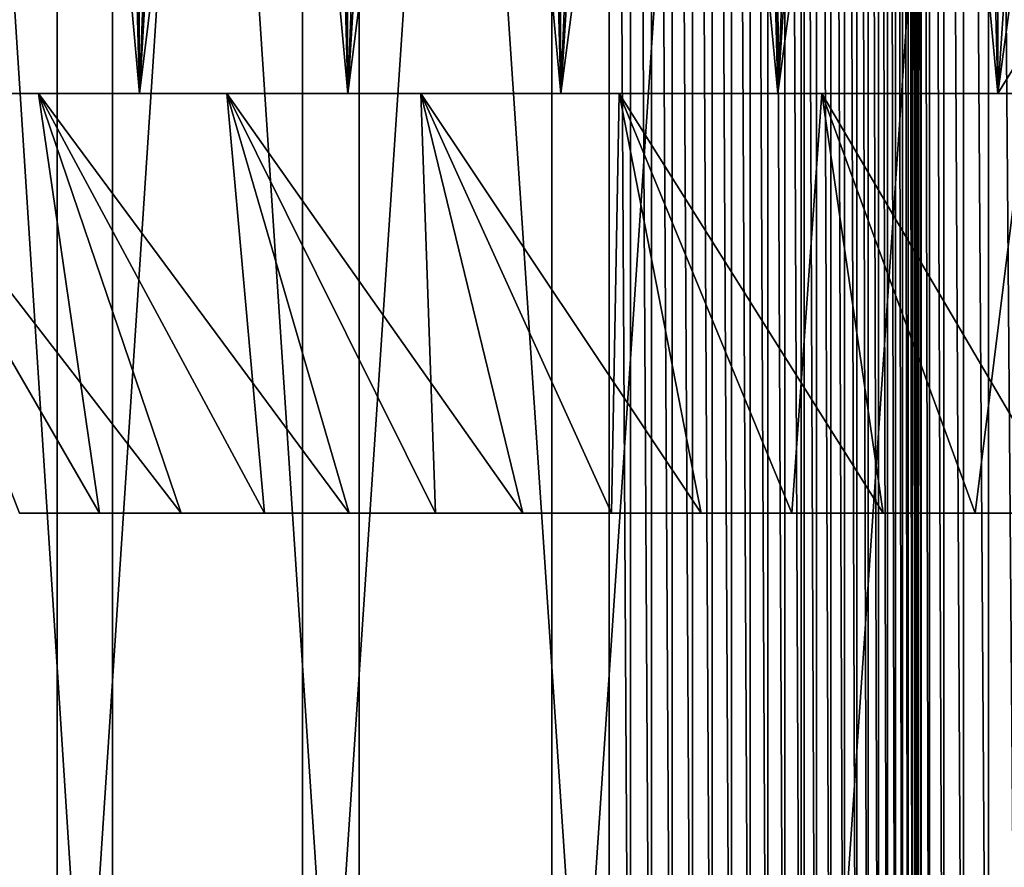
# Model space of a CAD drawing. Header units: metres. Extents: x -30 to 30, y -76 to 64.
# Tile 98 of 256: x -7.46 to -2.3, y -71.36 to -66.91. Entities that reach past the tile are written whole.
import ezdxf

# ---------------------------------------------------------------- set-up
doc = ezdxf.new("R2010")
doc.units = ezdxf.units.M
doc.layers.add('solid_508511', color=7, linetype='CONTINUOUS')

msp = doc.modelspace()

# ---------------------------------------------------------------- linework, layer by layer
at = {"layer": 'solid_508511'}
for points in [[(-8.526013, -55.200001, -21.361345), (-7.264153, -55.200001, -21.822742), (-8.526011, -74.800003, -21.361347)], [(-7.264153, -55.200001, -21.822742), (-7.26415, -74.800003, -21.822744), (-8.526011, -74.800003, -21.361347)], [(-8.240643, -55.200001, 21.473049), (-8.240661, -74.800003, 21.473042), (-6.972765, -74.800003, 21.917585)], [(-6.972752, -55.200001, 21.917589), (-8.240643, -55.200001, 21.473049), (-6.972765, -74.800003, 21.917585)], [(-7.264153, -55.200001, -21.822742), (-5.977503, -55.200001, -22.209671), (-7.26415, -74.800003, -21.822744)], [(-5.977503, -55.200001, -22.209671), (-5.9775, -74.800003, -22.209671), (-7.26415, -74.800003, -21.822744)], [(-6.972752, -55.200001, 21.917589), (-6.972765, -74.800003, 21.917585), (-5.681076, -74.800003, 22.287336)], [(-5.681067, -55.200001, 22.287338), (-6.972752, -55.200001, 21.917589), (-5.681076, -74.800003, 22.287336)], [(-5.977503, -55.200001, -22.209671), (-4.670455, -55.200001, -22.520809), (-5.9775, -74.800003, -22.209671)], [(-4.670455, -55.200001, -22.520809), (-4.670454, -74.800003, -22.520809), (-5.9775, -74.800003, -22.209671)], [(-5.681067, -55.200001, 22.287338), (-5.681076, -74.800003, 22.287336), (-4.37, -74.800003, 22.581034)], [(-5.681067, -55.200001, 22.287338), (-4.37, -74.800003, 22.581034), (-4.37, -55.200001, 22.581034)], [(-4.670455, -55.200001, -22.520809), (-3.347471, -55.200001, -22.755096), (-4.670454, -74.800003, -22.520809)], [(-3.347471, -55.200001, -22.755096), (-3.347469, -74.800003, -22.755096), (-4.670454, -74.800003, -22.520809)], [(-4.257814, -74.800003, 22.60611), (-4.37, -55.200001, 22.581034), (-4.37, -74.800003, 22.581034)], [(-4.257815, -55.200001, 22.60611), (-4.37, -55.200001, 22.581034), (-4.257814, -74.800003, 22.60611)], [(-4.257815, -55.200001, 22.60611), (-4.257814, -74.800003, 22.60611), (-4.147255, -74.800003, 22.637589)], [(-4.147255, -55.200001, 22.637589), (-4.257815, -55.200001, 22.60611), (-4.147255, -74.800003, 22.637589)], [(-4.147255, -55.200001, 22.637589), (-4.147255, -74.800003, 22.637589), (-4.038687, -74.800003, 22.675369)], [(-4.038687, -55.200001, 22.675369), (-4.147255, -55.200001, 22.637589), (-4.038687, -74.800003, 22.675369)], [(-4.038687, -55.200001, 22.675369), (-4.038687, -74.800003, 22.675369), (-3.932469, -74.800003, 22.719324)], [(-3.932469, -55.200001, 22.719324), (-4.038687, -55.200001, 22.675369), (-3.932469, -74.800003, 22.719324)], [(-3.932469, -55.200001, 22.719324), (-3.932469, -74.800003, 22.719324), (-3.828951, -74.800003, 22.769308)], [(-3.828951, -55.200001, 22.769308), (-3.932469, -55.200001, 22.719324), (-3.828951, -74.800003, 22.769308)], [(-3.828951, -55.200001, 22.769308), (-3.828951, -74.800003, 22.769308), (-3.728477, -74.800003, 22.825157)], [(-3.728477, -55.200001, 22.825157), (-3.828951, -55.200001, 22.769308), (-3.728477, -74.800003, 22.825157)], [(-3.728477, -55.200001, 22.825157), (-3.728477, -74.800003, 22.825157), (-3.631376, -74.800003, 22.886688)], [(-3.631376, -55.200001, 22.886688), (-3.728477, -55.200001, 22.825157), (-3.631376, -74.800003, 22.886688)], [(-3.631376, -55.200001, 22.886688), (-3.631376, -74.800003, 22.886688), (-3.537972, -74.800003, 22.953695)], [(-3.537972, -55.200001, 22.953695), (-3.631376, -55.200001, 22.886688), (-3.537972, -74.800003, 22.953695)], [(-3.537972, -55.200001, 22.953695), (-3.537972, -74.800003, 22.953695), (-3.448571, -74.800003, 23.025957)], [(-3.448571, -55.200001, 23.025957), (-3.537972, -55.200001, 22.953695), (-3.448571, -74.800003, 23.025957)], [(-3.448571, -55.200001, 23.025957), (-3.448571, -74.800003, 23.025957), (-3.36347, -74.800003, 23.103237)], [(-3.36347, -55.200001, 23.103237), (-3.448571, -55.200001, 23.025957), (-3.36347, -74.800003, 23.103237)], [(-3.36347, -55.200001, 23.103237), (-3.36347, -74.800003, 23.103237), (-3.282949, -74.800003, 23.185278)], [(-3.282949, -55.200001, 23.185278), (-3.36347, -55.200001, 23.103237), (-3.282949, -74.800003, 23.185278)], [(-3.347471, -55.200001, -22.755096), (-2.013062, -55.200001, -22.911734), (-3.347469, -74.800003, -22.755096)], [(-2.013062, -55.200001, -22.911734), (-2.013062, -74.800003, -22.911736), (-3.347469, -74.800003, -22.755096)], [(-3.282949, -55.200001, 23.185278), (-3.282949, -74.800003, 23.185278), (-3.207275, -74.800003, 23.271811)], [(-3.207275, -55.200001, 23.271811), (-3.282949, -55.200001, 23.185278), (-3.207275, -74.800003, 23.271811)], [(-3.207275, -55.200001, 23.271811), (-3.207275, -74.800003, 23.271811), (-3.136698, -74.800003, 23.362547)], [(-3.136697, -55.200001, 23.362547), (-3.207275, -55.200001, 23.271811), (-3.136698, -74.800003, 23.362547)], [(-3.136697, -55.200001, 23.362547), (-3.136698, -74.800003, 23.362547), (-3.07145, -74.800003, 23.457188)], [(-3.07145, -55.200001, 23.45719), (-3.136697, -55.200001, 23.362547), (-3.07145, -74.800003, 23.457188)], [(-3.07145, -55.200001, 23.45719), (-3.07145, -74.800003, 23.457188), (-3.011747, -74.800003, 23.555422)], [(-3.011747, -55.200001, 23.555424), (-3.07145, -55.200001, 23.45719), (-3.011747, -74.800003, 23.555422)], [(-3.011747, -55.200001, 23.555424), (-3.011747, -74.800003, 23.555422), (-2.957787, -74.800003, 23.656925)], [(-2.957787, -55.200001, 23.656925), (-3.011747, -55.200001, 23.555424), (-2.957787, -74.800003, 23.656925)], [(-2.957787, -55.200001, 23.656925), (-2.957787, -74.800003, 23.656925), (-2.909747, -74.800003, 23.761358)], [(-2.909747, -55.200001, 23.76136), (-2.957787, -55.200001, 23.656925), (-2.909747, -74.800003, 23.761358)], [(-2.909747, -55.200001, 23.76136), (-2.909747, -74.800003, 23.761358), (-2.867787, -74.800003, 23.868382)], [(-2.867787, -55.200001, 23.868382), (-2.909747, -55.200001, 23.76136), (-2.867787, -74.800003, 23.868382)], [(-2.867787, -55.200001, 23.868382), (-2.867787, -74.800003, 23.868382), (-2.832045, -74.800003, 23.977636)], [(-2.832045, -55.200001, 23.977638), (-2.867787, -55.200001, 23.868382), (-2.832045, -74.800003, 23.977636)], [(-2.832045, -55.200001, 23.977638), (-2.832045, -74.800003, 23.977636), (-2.802639, -74.800003, 24.088766)], [(-2.802639, -55.200001, 24.088766), (-2.832045, -55.200001, 23.977638), (-2.802639, -74.800003, 24.088766)], [(-2.802639, -55.200001, 24.088766), (-2.802639, -74.800003, 24.088766), (-2.779667, -74.800003, 24.201401)], [(-2.779667, -55.200001, 24.201401), (-2.802639, -55.200001, 24.088766), (-2.779667, -74.800003, 24.201401)], [(-2.779667, -55.200001, 24.201401), (-2.779667, -74.800003, 24.201401), (-2.763203, -74.800003, 24.31517)], [(-2.763203, -55.200001, 24.31517), (-2.779667, -55.200001, 24.201401), (-2.763203, -74.800003, 24.31517)], [(-2.763203, -55.200001, 24.31517), (-2.763203, -74.800003, 24.31517), (-2.753304, -74.800003, 24.429695)], [(-2.753304, -55.200001, 24.429697), (-2.763203, -55.200001, 24.31517), (-2.753304, -74.800003, 24.429695)], [(-2.753304, -55.200001, 24.429697), (-2.75, -74.800003, 24.544601), (-2.75, -55.200001, 24.544601)], [(-2.753304, -55.200001, 24.429697), (-2.753304, -74.800003, 24.429695), (-2.75, -74.800003, 24.544601)], [(-2.75, -74.800003, 24.544601), (-2.75, -74.800003, 25.75), (-2.75, -55.200001, 25.75)], [(-2.734935, -74.800003, 26.037453), (-2.75, -55.200001, 25.75), (-2.75, -74.800003, 25.75)], [(-2.75, -55.200001, 24.544601), (-2.75, -74.800003, 24.544601), (-2.75, -55.200001, 25.75)], [(-2.734935, -55.200001, 26.037453), (-2.75, -55.200001, 25.75), (-2.734935, -74.800003, 26.037453)], [(-2.734935, -55.200001, 26.037453), (-2.734935, -74.800003, 26.037453), (-2.689906, -74.800003, 26.321756)], [(-2.689906, -55.200001, 26.321756), (-2.734935, -55.200001, 26.037453), (-2.689906, -74.800003, 26.321756)], [(-2.689906, -55.200001, 26.321756), (-2.689906, -74.800003, 26.321756), (-2.615405, -74.800003, 26.599796)], [(-2.615406, -55.200001, 26.599796), (-2.689906, -55.200001, 26.321756), (-2.615405, -74.800003, 26.599796)], [(-2.615406, -55.200001, 26.599796), (-2.615405, -74.800003, 26.599796), (-2.51225, -74.800003, 26.868526)], [(-2.51225, -55.200001, 26.868525), (-2.615406, -55.200001, 26.599796), (-2.51225, -74.800003, 26.868526)], [(-2.51225, -55.200001, 26.868525), (-2.51225, -74.800003, 26.868526), (-2.38157, -74.800003, 27.125)], [(-2.38157, -55.200001, 27.125), (-2.51225, -55.200001, 26.868525), (-2.38157, -74.800003, 27.125)], [(-2.38157, -55.200001, 27.125), (-2.38157, -74.800003, 27.125), (-2.224797, -74.800003, 27.366409)], [(-2.224797, -55.200001, 27.366409), (-2.38157, -55.200001, 27.125), (-2.224797, -74.800003, 27.366409)], [(-7.892682, -67.300003, 15.619079), (-7.944337, -58.799999, 15.592867), (-7.415436, -58.799999, 15.851224)], [(-6.831862, -67.300003, -16.111345), (-7.594588, -58.799999, -15.766173), (-7.892682, -67.300003, -15.619079)], [(-7.892682, -67.300003, 15.619079), (-7.415436, -58.799999, 15.851224), (-6.877816, -58.799999, 16.091787)], [(-7.892682, -67.300003, 15.619079), (-6.877816, -58.799999, 16.091787), (-6.831862, -67.300003, 16.111345)], [(-6.831862, -67.300003, -16.111345), (-7.059979, -58.799999, -16.012705), (-7.594588, -58.799999, -15.766173)], [(-6.831862, -67.300003, -16.111345), (-6.517285, -58.799999, -16.241152), (-7.059979, -58.799999, -16.012705)], [(-6.831862, -67.300003, 16.111345), (-6.877816, -58.799999, 16.091787), (-6.332187, -58.799999, 16.314209)], [(-5.74021, -67.300003, -16.531788), (-6.517285, -58.799999, -16.241152), (-6.831862, -67.300003, -16.111345)], [(-6.831862, -67.300003, 16.111345), (-6.332187, -58.799999, 16.314209), (-5.779411, -58.799999, 16.518124)], [(-6.831862, -67.300003, 16.111345), (-5.779411, -58.799999, 16.518124), (-5.74021, -67.300003, 16.531788)], [(-5.74021, -67.300003, -16.531788), (-5.96691, -58.799999, -16.451321), (-6.517285, -58.799999, -16.241152)], [(-5.74021, -67.300003, -16.531788), (-5.409652, -58.799999, -16.642887), (-5.96691, -58.799999, -16.451321)], [(-5.74021, -67.300003, 16.531788), (-5.779411, -58.799999, 16.518124), (-5.220537, -58.799999, 16.703173)], [(-4.623656, -67.300003, -16.878139), (-5.409652, -58.799999, -16.642887), (-5.74021, -67.300003, -16.531788)], [(-5.74021, -67.300003, 16.531788), (-5.220537, -58.799999, 16.703173), (-4.655656, -58.799999, 16.869347)], [(-5.74021, -67.300003, 16.531788), (-4.655656, -58.799999, 16.869347), (-4.623656, -67.300003, 16.878139)], [(-4.623656, -67.300003, -16.878139), (-4.846612, -58.799999, -16.815479), (-5.409652, -58.799999, -16.642887)], [(-4.623656, -67.300003, -16.878139), (-4.27824, -58.799999, -16.96899), (-4.846612, -58.799999, -16.815479)], [(-4.623656, -67.300003, 16.878139), (-4.655656, -58.799999, 16.869347), (-4.085191, -58.799999, 17.016499)], [(-3.485471, -67.300003, -17.149384), (-4.27824, -58.799999, -16.96899), (-4.623656, -67.300003, -16.878139)], [(-4.623656, -67.300003, 16.878139), (-4.085191, -58.799999, 17.016499), (-3.509971, -58.799999, 17.14439)], [(-4.623656, -67.300003, 16.878139), (-3.509971, -58.799999, 17.14439), (-3.485471, -67.300003, 17.149384)], [(-3.485471, -67.300003, -17.149384), (-3.704786, -58.799999, -17.10335), (-4.27824, -58.799999, -16.96899)], [(-3.485471, -67.300003, -17.149384), (-3.126885, -58.799999, -17.21838), (-3.704786, -58.799999, -17.10335)], [(-3.485471, -67.300003, 17.149384), (-3.509971, -58.799999, 17.14439), (-2.931132, -58.799999, 17.252781)], [(-2.332768, -67.300003, -17.343821), (-3.126885, -58.799999, -17.21838), (-3.485471, -67.300003, -17.149384)], [(-3.485471, -67.300003, 17.149384), (-2.931132, -58.799999, 17.252781), (-2.349135, -58.799999, 17.341614)], [(-3.485471, -67.300003, 17.149384), (-2.349135, -58.799999, 17.341614), (-2.332768, -67.300003, 17.343821)], [(-2.332768, -67.300003, -17.343821), (-2.545554, -58.799999, -17.313871), (-3.126885, -58.799999, -17.21838)], [(-2.332768, -67.300003, -17.343821), (-1.961665, -66.699997, -17.389706), (-2.545554, -58.799999, -17.313871)], [(-2.332768, -67.300003, 17.343821), (-2.349135, -58.799999, 17.341614), (-1.764234, -58.799999, 17.410843)], [(-2.332768, -67.300003, 17.343821), (-1.764234, -58.799999, 17.410843), (-1.177081, -58.799999, 17.460369)], [(-2.332768, -67.300003, 17.343821), (-1.177081, -58.799999, 17.460369), (-1.168746, -67.300003, 17.460922)], [(-1.168746, -67.300003, -17.460922), (-1.961665, -66.699997, -17.389706), (-2.332768, -67.300003, -17.343821)], [(-7.36095, -67.300003, 14.206212), (-8.313285, -67.300003, 13.670741), (-7.892682, -67.300003, 15.619079)], [(-8.313285, -67.300003, -13.670741), (-7.36095, -67.300003, -14.206212), (-7.892682, -67.300003, -15.619079)], [(-6.613574, -69.5, -12.112005), (-7.36095, -67.300003, -14.206212), (-8.313285, -67.300003, -13.670741)], [(-7.041568, -69.5, -11.868289), (-8.313285, -67.300003, -13.670741), (-7.460757, -69.5, -11.609349)], [(-6.613574, -69.5, -12.112005), (-8.313285, -67.300003, -13.670741), (-7.041568, -69.5, -11.868289)], [(-7.041568, -69.5, 11.868289), (-8.313285, -67.300003, 13.670741), (-7.36095, -67.300003, 14.206212)], [(-7.460757, -69.5, 11.609349), (-8.313285, -67.300003, 13.670741), (-7.041568, -69.5, 11.868289)], [(-7.36095, -67.300003, 14.206212), (-7.892682, -67.300003, 15.619079), (-6.831862, -67.300003, 16.111345)], [(-7.36095, -67.300003, -14.206212), (-6.831862, -67.300003, -16.111345), (-7.892682, -67.300003, -15.619079)], [(-6.374528, -67.300003, 14.675326), (-7.36095, -67.300003, 14.206212), (-6.831862, -67.300003, 16.111345)], [(-7.36095, -67.300003, -14.206212), (-6.374528, -67.300003, -14.675326), (-6.831862, -67.300003, -16.111345)], [(-5.732816, -69.5, -12.552875), (-6.374528, -67.300003, -14.675326), (-7.36095, -67.300003, -14.206212)], [(-6.177291, -69.5, -12.340224), (-7.36095, -67.300003, -14.206212), (-6.613574, -69.5, -12.112005)], [(-5.732816, -69.5, -12.552875), (-7.36095, -67.300003, -14.206212), (-6.177291, -69.5, -12.340224)], [(-6.177291, -69.5, 12.340224), (-7.36095, -67.300003, 14.206212), (-6.374528, -67.300003, 14.675326)], [(-6.613574, -69.5, 12.112005), (-7.36095, -67.300003, 14.206212), (-6.177291, -69.5, 12.340224)], [(-7.041568, -69.5, 11.868289), (-7.36095, -67.300003, 14.206212), (-6.613574, -69.5, 12.112005)], [(-6.374528, -67.300003, 14.675326), (-6.831862, -67.300003, 16.111345), (-5.74021, -67.300003, 16.531788)], [(-6.374528, -67.300003, -14.675326), (-5.74021, -67.300003, -16.531788), (-6.831862, -67.300003, -16.111345)], [(-5.357832, -67.300003, 15.07626), (-6.374528, -67.300003, 14.675326), (-5.74021, -67.300003, 16.531788)], [(-6.374528, -67.300003, -14.675326), (-5.357832, -67.300003, -15.07626), (-5.74021, -67.300003, -16.531788)], [(-4.822374, -69.5, -12.929992), (-5.357832, -67.300003, -15.07626), (-6.374528, -67.300003, -14.675326)], [(-5.280938, -69.5, -12.749575), (-6.374528, -67.300003, -14.675326), (-5.732816, -69.5, -12.552875)], [(-4.822374, -69.5, -12.929992), (-6.374528, -67.300003, -14.675326), (-5.280938, -69.5, -12.749575)], [(-5.280938, -69.5, 12.749575), (-6.374528, -67.300003, 14.675326), (-5.357832, -67.300003, 15.07626)], [(-5.732816, -69.5, 12.552875), (-6.374528, -67.300003, 14.675326), (-5.280938, -69.5, 12.749575)], [(-6.177291, -69.5, 12.340224), (-6.374528, -67.300003, 14.675326), (-5.732816, -69.5, 12.552875)], [(-5.357832, -67.300003, 15.07626), (-5.74021, -67.300003, 16.531788), (-4.623656, -67.300003, 16.878139)], [(-5.357832, -67.300003, -15.07626), (-4.623656, -67.300003, -16.878139), (-5.74021, -67.300003, -16.531788)], [(-4.316981, -67.300003, 15.406607), (-5.357832, -67.300003, 15.07626), (-4.623656, -67.300003, 16.878139)], [(-5.357832, -67.300003, -15.07626), (-4.316981, -67.300003, -15.406607), (-4.623656, -67.300003, -16.878139)], [(-3.888137, -69.5, -13.240932), (-4.316981, -67.300003, -15.406607), (-5.357832, -67.300003, -15.07626)], [(-4.358114, -69.5, -13.093775), (-5.357832, -67.300003, -15.07626), (-4.822374, -69.5, -12.929992)], [(-3.888137, -69.5, -13.240932), (-5.357832, -67.300003, -15.07626), (-4.358114, -69.5, -13.093775)], [(-4.358114, -69.5, 13.093775), (-5.357832, -67.300003, 15.07626), (-4.316981, -67.300003, 15.406607)], [(-4.822374, -69.5, 12.929992), (-5.357832, -67.300003, 15.07626), (-4.358114, -69.5, 13.093775)], [(-5.280938, -69.5, 12.749575), (-5.357832, -67.300003, 15.07626), (-4.822374, -69.5, 12.929992)], [(-4.316981, -67.300003, 15.406607), (-4.623656, -67.300003, 16.878139), (-3.485471, -67.300003, 17.149384)], [(-4.316981, -67.300003, -15.406607), (-3.485471, -67.300003, -17.149384), (-4.623656, -67.300003, -16.878139)], [(-4.358114, -69.5, 13.093775), (-4.316981, -67.300003, 15.406607), (-3.888137, -69.5, 13.240932)], [(-3.25505, -67.300003, 15.665392), (-4.316981, -67.300003, 15.406607), (-3.485471, -67.300003, 17.149384)], [(-4.316981, -67.300003, -15.406607), (-3.25505, -67.300003, -15.665392), (-3.485471, -67.300003, -17.149384)], [(-2.933148, -69.5, -13.484677), (-3.25505, -67.300003, -15.665392), (-4.316981, -67.300003, -15.406607)], [(-3.412868, -69.5, -13.371325), (-4.316981, -67.300003, -15.406607), (-3.888137, -69.5, -13.240932)], [(-2.933148, -69.5, -13.484677), (-4.316981, -67.300003, -15.406607), (-3.412868, -69.5, -13.371325)], [(-3.412868, -69.5, 13.371325), (-4.316981, -67.300003, 15.406607), (-3.25505, -67.300003, 15.665392)], [(-3.888137, -69.5, 13.240932), (-4.316981, -67.300003, 15.406607), (-3.412868, -69.5, 13.371325)], [(-3.25505, -67.300003, 15.665392), (-3.485471, -67.300003, 17.149384), (-2.332768, -67.300003, 17.343821)], [(-3.25505, -67.300003, -15.665392), (-2.332768, -67.300003, -17.343821), (-3.485471, -67.300003, -17.149384)], [(-3.412868, -69.5, 13.371325), (-3.25505, -67.300003, 15.665392), (-2.933148, -69.5, 13.484677)], [(-2.178874, -67.300003, 15.850945), (-3.25505, -67.300003, 15.665392), (-2.332768, -67.300003, 17.343821)], [(-3.25505, -67.300003, -15.665392), (-2.178874, -67.300003, -15.850945), (-2.332768, -67.300003, -17.343821)], [(-1.964159, -69.5, -13.659503), (-2.178874, -67.300003, -15.850945), (-3.25505, -67.300003, -15.665392)], [(-2.450166, -69.5, -13.58075), (-3.25505, -67.300003, -15.665392), (-2.933148, -69.5, -13.484677)], [(-1.964159, -69.5, -13.659503), (-3.25505, -67.300003, -15.665392), (-2.450166, -69.5, -13.58075)], [(-2.450166, -69.5, 13.58075), (-3.25505, -67.300003, 15.665392), (-2.178874, -67.300003, 15.850945)], [(-2.933148, -69.5, 13.484677), (-3.25505, -67.300003, 15.665392), (-2.450166, -69.5, 13.58075)], [(-2.450166, -69.5, 13.58075), (-2.178874, -67.300003, 15.850945), (-1.964159, -69.5, 13.659503)], [(-2.178874, -67.300003, 15.850945), (-2.332768, -67.300003, 17.343821), (-1.168746, -67.300003, 17.460922)], [(-2.178874, -67.300003, -15.850945), (-1.168746, -67.300003, -17.460922), (-2.332768, -67.300003, -17.343821)], [(-7.460757, -69.5, -11.609349), (-7.460757, -69.5, 11.609349), (-7.041568, -69.5, 11.868289)], [(-7.041568, -69.5, -11.868289), (-7.460757, -69.5, -11.609349), (-7.041568, -69.5, 11.868289)], [(-7.041568, -69.5, -11.868289), (-7.041568, -69.5, 11.868289), (-6.613574, -69.5, 12.112005)], [(-6.613574, -69.5, -12.112005), (-7.041568, -69.5, -11.868289), (-6.613574, -69.5, 12.112005)], [(-6.613574, -69.5, -12.112005), (-6.613574, -69.5, 12.112005), (-6.177291, -69.5, 12.340224)], [(-6.177291, -69.5, -12.340224), (-6.613574, -69.5, -12.112005), (-6.177291, -69.5, 12.340224)], [(-6.177291, -69.5, -12.340224), (-6.177291, -69.5, 12.340224), (-5.732816, -69.5, 12.552875)], [(-5.732816, -69.5, -12.552875), (-6.177291, -69.5, -12.340224), (-5.732816, -69.5, 12.552875)], [(-5.732816, -69.5, -12.552875), (-5.732816, -69.5, 12.552875), (-5.280938, -69.5, 12.749575)], [(-5.280938, -69.5, -12.749575), (-5.732816, -69.5, -12.552875), (-5.280938, -69.5, 12.749575)], [(-5.280938, -69.5, -12.749575), (-5.280938, -69.5, 12.749575), (-4.822374, -69.5, 12.929992)], [(-4.822374, -69.5, -12.929992), (-5.280938, -69.5, -12.749575), (-4.822374, -69.5, 12.929992)], [(-4.822374, -69.5, -12.929992), (-4.822374, -69.5, 12.929992), (-4.358114, -69.5, 13.093775)], [(-4.358114, -69.5, -13.093775), (-4.822374, -69.5, -12.929992), (-4.358114, -69.5, 13.093775)], [(-4.358114, -69.5, -13.093775), (-4.358114, -69.5, 13.093775), (-3.888137, -69.5, 13.240932)], [(-3.888137, -69.5, -13.240932), (-4.358114, -69.5, -13.093775), (-3.888137, -69.5, 13.240932)], [(-3.888137, -69.5, -13.240932), (-3.888137, -69.5, 13.240932), (-3.412868, -69.5, 13.371325)], [(-3.412868, -69.5, -13.371325), (-3.888137, -69.5, -13.240932), (-3.412868, -69.5, 13.371325)], [(-3.412868, -69.5, -13.371325), (-3.412868, -69.5, 13.371325), (-2.933148, -69.5, 13.484677)], [(-2.933148, -69.5, -13.484677), (-3.412868, -69.5, -13.371325), (-2.933148, -69.5, 13.484677)], [(-2.933148, -69.5, -13.484677), (-2.933148, -69.5, 13.484677), (-2.450166, -69.5, 13.58075)], [(-2.450166, -69.5, -13.58075), (-2.933148, -69.5, -13.484677), (-2.450166, -69.5, 13.58075)], [(-2.450166, -69.5, -13.58075), (-2.149994, -69.5), (-2.136478, -69.5, -0.240749)], [(-2.450166, -69.5, -13.58075), (-1.964159, -69.5, 13.659503), (-2.149994, -69.5)], [(-2.450166, -69.5, -13.58075), (-2.136478, -69.5, -0.240749), (-2.096106, -69.5, -0.478352)], [(-2.450166, -69.5, -13.58075), (-2.096106, -69.5, -0.478352), (-2.029331, -69.5, -0.710151)], [(-1.964159, -69.5, -13.659503), (-2.450166, -69.5, -13.58075), (-2.029331, -69.5, -0.710151)], [(-2.450166, -69.5, -13.58075), (-2.450166, -69.5, 13.58075), (-1.964159, -69.5, 13.659503)]]:
    msp.add_3dface(points, dxfattribs=at)

doc.saveas('drawing.dxf')
